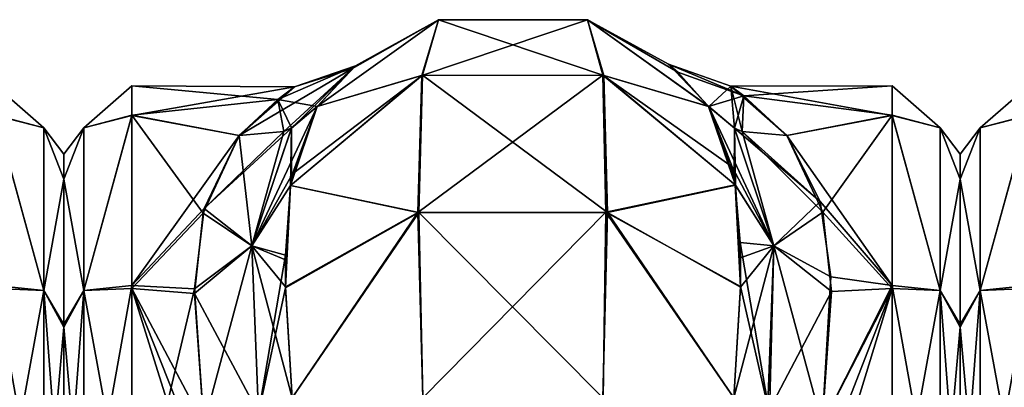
# Model space of a CAD drawing. Extents: x -23 to 1160, y -1999 to -1.
# Tile 160 of 254: x 136 to 186, y -19 to -1. Entities that reach past the tile are written whole.
import ezdxf

# ---------------------------------------------------------------- set-up
doc = ezdxf.new("R2010")
doc.units = 0
doc.header["$LTSCALE"] = 90.350045
for name, color, linetype in [('155', 7, 'CONTINUOUS'), ('156', 7, 'CONTINUOUS'), ('158', 7, 'CONTINUOUS'), ('161', 7, 'CONTINUOUS'), ('162', 7, 'CONTINUOUS'), ('163', 7, 'CONTINUOUS'), ('166', 7, 'CONTINUOUS'), ('167', 7, 'CONTINUOUS'), ('171', 7, 'CONTINUOUS'), ('191', 7, 'CONTINUOUS'), ('192', 7, 'CONTINUOUS'), ('198', 7, 'CONTINUOUS'), ('206', 7, 'CONTINUOUS'), ('207', 7, 'CONTINUOUS'), ('208', 7, 'CONTINUOUS'), ('242', 7, 'CONTINUOUS'), ('247', 7, 'CONTINUOUS'), ('79', 7, 'CONTINUOUS'), ('82', 7, 'CONTINUOUS')]:
    doc.layers.add(name, color=color, linetype=linetype)

msp = doc.modelspace()

# ---------------------------------------------------------------- linework, layer by layer
at = {"layer": '155', "linetype": 'CONTINUOUS'}
for points in [[(184, -7.5, 32.965), (184, -8.776, 40.14), (184, -8.777, 25.854), (184, -7.5, 32.965)], [(184, -8.776, 40.14), (184, -16.375, 49.891), (184, -8.777, 25.854), (184, -8.776, 40.14)], [(184, -8.777, 25.854), (184, -16.375, 49.891), (184, -16.245, 16.199), (184, -8.777, 25.854)], [(184, -16.375, 49.891), (184, -28, 53.5), (184, -16.245, 16.199), (184, -16.375, 49.891)], [(184, -16.245, 16.199), (184, -28, 53.5), (184, -28, 12.5), (184, -16.245, 16.199)]]:
    msp.add_3dface(points, dxfattribs=at)
at = {"layer": '156', "linetype": 'CONTINUOUS'}
for points in [[(172.224, -4.013, 32.2), (172.9, -4.506, 37.903), (180.5, -4, 32.949), (172.224, -4.013, 32.2)], [(180.5, -5.51, 24.621), (172.224, -4.013, 32.2), (180.5, -4, 32.949), (180.5, -5.51, 24.621)], [(175.107, -6.547, 22.241), (172.224, -4.013, 32.2), (180.5, -5.51, 24.621), (175.107, -6.547, 22.241)], [(180.5, -4, 32.949), (172.9, -4.506, 37.903), (180.5, -5.503, 41.361), (180.5, -4, 32.949)], [(172.9, -4.506, 37.903), (175.107, -6.547, 43.759), (180.5, -5.503, 41.361), (172.9, -4.506, 37.903)], [(175.107, -6.547, 43.759), (176.942, -10.483, 49.405), (180.5, -5.503, 41.361), (175.107, -6.547, 43.759)], [(180.5, -14.241, 13.335), (175.107, -6.547, 22.241), (180.5, -5.51, 24.621), (180.5, -14.241, 13.335)], [(180.5, -5.503, 41.361), (176.942, -10.483, 49.405), (180.5, -14.393, 52.77), (180.5, -5.503, 41.361)], [(176.809, -9.928, 17.208), (175.107, -6.547, 22.241), (180.5, -14.241, 13.335), (176.809, -9.928, 17.208)], [(177.36, -13.798, 13.653), (176.809, -9.928, 17.208), (180.5, -14.241, 13.335), (177.36, -13.798, 13.653)], [(176.942, -10.483, 49.405), (177.39, -14.558, 52.883), (180.5, -14.393, 52.77), (176.942, -10.483, 49.405)], [(176.92, -21.379, 9.931), (177.36, -13.798, 13.653), (180.5, -14.241, 13.335), (176.92, -21.379, 9.931)], [(180.5, -28, 57), (180.5, -14.393, 52.77), (176.347, -28, 57), (180.5, -28, 57)], [(176.347, -28, 57), (180.5, -14.393, 52.77), (176.493, -24.754, 56.78), (176.347, -28, 57)], [(180.5, -14.393, 52.77), (176.92, -21.379, 56.069), (176.493, -24.754, 56.78), (180.5, -14.393, 52.77)], [(180.5, -28, 9), (176.92, -21.379, 9.931), (180.5, -14.241, 13.335), (180.5, -28, 9)], [(177.39, -14.558, 52.883), (176.92, -21.379, 56.069), (180.5, -14.393, 52.77), (177.39, -14.558, 52.883)]]:
    msp.add_3dface(points, dxfattribs=at)
at = {"layer": '158', "linetype": 'CONTINUOUS'}
for points in [[(180.5, -5.51, 24.621), (180.5, -4, 32.949), (182.975, -6.15, 25.9), (180.5, -5.51, 24.621)], [(180.5, -4, 32.949), (180.5, -5.503, 41.361), (182.975, -6.15, 40.1), (180.5, -4, 32.949)], [(180.5, -4, 32.949), (182.975, -6.15, 40.1), (182.975, -6.15, 25.9), (180.5, -4, 32.949)], [(180.5, -5.503, 41.361), (180.5, -14.393, 52.77), (182.975, -14.496, 51.587), (180.5, -5.503, 41.361)], [(180.5, -5.503, 41.361), (182.975, -14.496, 51.587), (182.975, -6.15, 40.1), (180.5, -5.503, 41.361)], [(180.5, -14.241, 13.335), (180.5, -5.51, 24.621), (182.975, -14.496, 14.413), (180.5, -14.241, 13.335)], [(180.5, -5.51, 24.621), (182.975, -6.15, 25.9), (182.975, -14.496, 14.413), (180.5, -5.51, 24.621)], [(184, -8.776, 40.14), (184, -7.5, 32.965), (182.975, -6.15, 40.1), (184, -8.776, 40.14)], [(182.975, -14.496, 51.587), (184, -8.776, 40.14), (182.975, -6.15, 40.1), (182.975, -14.496, 51.587)], [(184, -7.5, 32.965), (184, -8.777, 25.854), (182.975, -6.15, 25.9), (184, -7.5, 32.965)], [(182.975, -6.15, 40.1), (184, -7.5, 32.965), (182.975, -6.15, 25.9), (182.975, -6.15, 40.1)], [(182.975, -6.15, 25.9), (184, -8.777, 25.854), (182.975, -14.496, 14.413), (182.975, -6.15, 25.9)], [(184, -16.375, 49.891), (184, -8.776, 40.14), (182.975, -14.496, 51.587), (184, -16.375, 49.891)], [(184, -8.777, 25.854), (184, -16.245, 16.199), (182.975, -14.496, 14.413), (184, -8.777, 25.854)], [(180.5, -28, 9), (180.5, -14.241, 13.335), (182.975, -28, 10.025), (180.5, -28, 9)], [(182.975, -28, 10.025), (180.5, -14.241, 13.335), (182.975, -14.496, 14.413), (182.975, -28, 10.025)], [(180.5, -14.393, 52.77), (180.5, -28, 57), (182.975, -14.496, 51.587), (180.5, -14.393, 52.77)], [(180.5, -28, 57), (182.975, -28, 55.975), (182.975, -14.496, 51.587), (180.5, -28, 57)], [(182.975, -28, 55.975), (184, -16.375, 49.891), (182.975, -14.496, 51.587), (182.975, -28, 55.975)], [(184, -16.245, 16.199), (184, -28, 12.5), (182.975, -14.496, 14.413), (184, -16.245, 16.199)], [(184, -28, 12.5), (182.975, -28, 10.025), (182.975, -14.496, 14.413), (184, -28, 12.5)], [(184, -28, 53.5), (184, -16.375, 49.891), (182.975, -28, 55.975), (184, -28, 53.5)]]:
    msp.add_3dface(points, dxfattribs=at)
at = {"layer": '161', "linetype": 'CONTINUOUS'}
for points in [[(151.009, -5.055, 20), (157.226, -0.599, 20), (156.371, -3.461, 10.463), (151.009, -5.055, 20)], [(157.226, -0.599, 20), (164.876, -0.6, 20), (156.371, -3.461, 10.463), (157.226, -0.599, 20)], [(156.371, -3.461, 10.463), (164.876, -0.6, 20), (165.669, -3.44, 10.451), (156.371, -3.461, 10.463)], [(164.876, -0.6, 20), (171.092, -5.056, 19.995), (165.669, -3.44, 10.451), (164.876, -0.6, 20)], [(149.638, -9.102, 13.674), (151.009, -5.055, 20), (156.371, -3.461, 10.463), (149.638, -9.102, 13.674)], [(149.638, -9.102, 13.674), (156.371, -3.461, 10.463), (156.167, -10.497, 3.54), (149.638, -9.102, 13.674)], [(156.371, -3.461, 10.463), (165.669, -3.44, 10.451), (156.167, -10.497, 3.54), (156.371, -3.461, 10.463)], [(156.167, -10.497, 3.54), (165.669, -3.44, 10.451), (165.807, -10.47, 3.494), (156.167, -10.497, 3.54)], [(165.669, -3.44, 10.451), (171.092, -5.056, 19.995), (172.305, -8.158, 14.789), (165.669, -3.44, 10.451)], [(172.459, -9.081, 13.696), (165.669, -3.44, 10.451), (172.305, -8.158, 14.789), (172.459, -9.081, 13.696)], [(165.669, -3.44, 10.451), (172.459, -9.081, 13.696), (165.807, -10.47, 3.494), (165.669, -3.44, 10.451)], [(149.691, -8.741, 14.084), (151.009, -5.055, 20), (149.638, -9.102, 13.674), (149.691, -8.741, 14.084)], [(165.807, -10.47, 3.494), (172.459, -9.081, 13.696), (172.726, -14.302, 9.481), (165.807, -10.47, 3.494)], [(172.726, -14.302, 9.481), (172.459, -9.081, 13.696), (172.7, -12.036, 10.983), (172.726, -14.302, 9.481)], [(149.377, -12.927, 10.342), (149.638, -9.102, 13.674), (149.374, -14.319, 9.472), (149.377, -12.927, 10.342)], [(149.374, -14.319, 9.472), (149.638, -9.102, 13.674), (156.167, -10.497, 3.54), (149.374, -14.319, 9.472)], [(149.714, -20, 7.232), (149.374, -14.319, 9.472), (156.167, -10.497, 3.54), (149.714, -20, 7.232)], [(156.43, -20, 0.885), (149.714, -20, 7.232), (156.167, -10.497, 3.54), (156.43, -20, 0.885)], [(156.43, -20, 0.885), (156.167, -10.497, 3.54), (165.807, -10.47, 3.494), (156.43, -20, 0.885)], [(165.67, -20, 0.885), (156.43, -20, 0.885), (165.807, -10.47, 3.494), (165.67, -20, 0.885)], [(172.386, -20, 7.232), (165.67, -20, 0.885), (165.807, -10.47, 3.494), (172.386, -20, 7.232)], [(172.386, -20, 7.232), (165.807, -10.47, 3.494), (172.726, -14.302, 9.481), (172.386, -20, 7.232)]]:
    msp.add_3dface(points, dxfattribs=at)
at = {"layer": '162', "linetype": 'CONTINUOUS'}
for points in [[(151.009, -5.055, 46), (157.225, -0.599, 46), (152.807, -3.103, 37.452), (151.009, -5.055, 46)], [(152.971, -2.962, 30.092), (157.225, -0.599, 46), (151.009, -5.055, 20), (152.971, -2.962, 30.092)], [(151.009, -5.055, 20), (157.225, -0.599, 46), (157.226, -0.599, 20), (151.009, -5.055, 20)], [(152.807, -3.103, 37.452), (157.225, -0.599, 46), (152.971, -2.962, 30.092), (152.807, -3.103, 37.452)], [(157.225, -0.599, 46), (164.873, -0.599, 46), (157.226, -0.599, 20), (157.225, -0.599, 46)], [(157.226, -0.599, 20), (164.873, -0.599, 46), (164.876, -0.6, 20), (157.226, -0.599, 20)], [(164.873, -0.599, 46), (171.091, -5.055, 45.999), (169.509, -3.297, 38.943), (164.873, -0.599, 46)], [(164.876, -0.6, 20), (164.873, -0.599, 46), (169.509, -3.297, 38.943), (164.876, -0.6, 20)], [(171.092, -5.056, 19.995), (164.876, -0.6, 20), (169.029, -2.878, 32.041), (171.092, -5.056, 19.995)], [(169.029, -2.878, 32.041), (164.876, -0.6, 20), (169.509, -3.297, 38.943), (169.029, -2.878, 32.041)]]:
    msp.add_3dface(points, dxfattribs=at)
at = {"layer": '163', "linetype": 'CONTINUOUS'}
for points in [[(151.009, -5.055, 46), (156.409, -3.449, 55.547), (157.225, -0.599, 46), (151.009, -5.055, 46)], [(156.409, -3.449, 55.547), (165.715, -3.458, 55.542), (157.225, -0.599, 46), (156.409, -3.449, 55.547)], [(157.225, -0.599, 46), (165.715, -3.458, 55.542), (164.873, -0.599, 46), (157.225, -0.599, 46)], [(164.873, -0.599, 46), (165.715, -3.458, 55.542), (171.091, -5.055, 45.999), (164.873, -0.599, 46)], [(149.638, -9.105, 52.33), (156.227, -10.49, 62.486), (156.409, -3.449, 55.547), (149.638, -9.105, 52.33)], [(149.638, -9.105, 52.33), (156.409, -3.449, 55.547), (149.73, -8.507, 51.64), (149.638, -9.105, 52.33)], [(149.73, -8.507, 51.64), (156.409, -3.449, 55.547), (151.009, -5.055, 46), (149.73, -8.507, 51.64)], [(156.227, -10.49, 62.486), (165.893, -10.494, 62.478), (156.409, -3.449, 55.547), (156.227, -10.49, 62.486)], [(156.409, -3.449, 55.547), (165.893, -10.494, 62.478), (165.715, -3.458, 55.542), (156.409, -3.449, 55.547)], [(165.715, -3.458, 55.542), (165.893, -10.494, 62.478), (172.462, -9.099, 52.323), (165.715, -3.458, 55.542)], [(165.715, -3.458, 55.542), (172.462, -9.099, 52.323), (171.091, -5.055, 45.999), (165.715, -3.458, 55.542)], [(171.091, -5.055, 45.999), (172.462, -9.099, 52.323), (172.401, -8.692, 51.859), (171.091, -5.055, 45.999)], [(149.374, -14.368, 56.555), (156.227, -10.49, 62.486), (149.638, -9.105, 52.33), (149.374, -14.368, 56.555)], [(149.381, -12.683, 55.489), (149.374, -14.368, 56.555), (149.638, -9.105, 52.33), (149.381, -12.683, 55.489)], [(165.893, -10.494, 62.478), (172.726, -14.332, 56.535), (172.462, -9.099, 52.323), (165.893, -10.494, 62.478)], [(172.462, -9.099, 52.323), (172.726, -14.332, 56.535), (172.721, -12.829, 55.591), (172.462, -9.099, 52.323)], [(149.374, -14.368, 56.555), (149.714, -20, 58.768), (156.227, -10.49, 62.486), (149.374, -14.368, 56.555)], [(149.714, -20, 58.768), (156.429, -20, 65.115), (156.227, -10.49, 62.486), (149.714, -20, 58.768)], [(156.429, -20, 65.115), (165.669, -20, 65.115), (156.227, -10.49, 62.486), (156.429, -20, 65.115)], [(156.227, -10.49, 62.486), (165.669, -20, 65.115), (165.893, -10.494, 62.478), (156.227, -10.49, 62.486)], [(165.669, -20, 65.115), (172.385, -20.008, 58.769), (165.893, -10.494, 62.478), (165.669, -20, 65.115)], [(165.893, -10.494, 62.478), (172.385, -20.008, 58.769), (172.726, -14.332, 56.535), (165.893, -10.494, 62.478)]]:
    msp.add_3dface(points, dxfattribs=at)
at = {"layer": '166', "linetype": 'CONTINUOUS'}
for points in [[(138, -7.5, 33.035), (138, -8.776, 25.86), (138, -8.777, 40.146), (138, -7.5, 33.035)], [(138, -8.776, 25.86), (138, -16.375, 16.109), (138, -8.777, 40.146), (138, -8.776, 25.86)], [(138, -8.777, 40.146), (138, -16.375, 16.109), (138, -16.245, 49.801), (138, -8.777, 40.146)], [(138, -16.375, 16.109), (138, -28, 12.5), (138, -16.245, 49.801), (138, -16.375, 16.109)], [(138, -16.245, 49.801), (138, -28, 12.5), (138, -28, 53.5), (138, -16.245, 49.801)]]:
    msp.add_3dface(points, dxfattribs=at)
at = {"layer": '167', "linetype": 'CONTINUOUS'}
for points in [[(149.839, -4.048, 34.514), (148.978, -4.69, 27.287), (141.5, -4, 33.051), (149.839, -4.048, 34.514)], [(141.5, -4, 33.051), (148.978, -4.69, 27.287), (141.5, -5.503, 24.639), (141.5, -4, 33.051)], [(141.5, -5.51, 41.379), (149.839, -4.048, 34.514), (141.5, -4, 33.051), (141.5, -5.51, 41.379)], [(146.993, -6.547, 43.759), (149.839, -4.048, 34.514), (141.5, -5.51, 41.379), (146.993, -6.547, 43.759)], [(148.978, -4.69, 27.287), (146.993, -6.547, 22.241), (141.5, -5.503, 24.639), (148.978, -4.69, 27.287)], [(141.5, -5.503, 24.639), (146.993, -6.547, 22.241), (145.147, -10.533, 16.541), (141.5, -5.503, 24.639)], [(141.5, -14.393, 13.23), (141.5, -5.503, 24.639), (145.147, -10.533, 16.541), (141.5, -14.393, 13.23)], [(141.5, -14.241, 52.665), (146.993, -6.547, 43.759), (141.5, -5.51, 41.379), (141.5, -14.241, 52.665)], [(145.201, -10.295, 49.202), (146.993, -6.547, 43.759), (141.5, -14.241, 52.665), (145.201, -10.295, 49.202)], [(144.714, -14.419, 52.788), (145.201, -10.295, 49.202), (141.5, -14.241, 52.665), (144.714, -14.419, 52.788)], [(144.708, -14.652, 13.054), (141.5, -14.393, 13.23), (145.147, -10.533, 16.541), (144.708, -14.652, 13.054)], [(141.5, -28, 57), (144.714, -14.419, 52.788), (141.5, -14.241, 52.665), (141.5, -28, 57)], [(141.5, -28, 9), (141.5, -14.393, 13.23), (145.753, -28, 9), (141.5, -28, 9)], [(145.753, -28, 9), (141.5, -14.393, 13.23), (145.611, -24.8, 9.214), (145.753, -28, 9)], [(145.611, -24.8, 9.214), (141.5, -14.393, 13.23), (145.18, -21.379, 9.931), (145.611, -24.8, 9.214)], [(145.18, -21.379, 9.931), (141.5, -14.393, 13.23), (144.708, -14.652, 13.054), (145.18, -21.379, 9.931)], [(145.18, -21.379, 56.069), (144.714, -14.419, 52.788), (141.5, -28, 57), (145.18, -21.379, 56.069)]]:
    msp.add_3dface(points, dxfattribs=at)
at = {"layer": '171', "linetype": 'CONTINUOUS'}
for points in [[(141.5, -5.51, 41.379), (141.5, -4, 33.051), (139.025, -6.15, 40.1), (141.5, -5.51, 41.379)], [(141.5, -4, 33.051), (141.5, -5.503, 24.639), (139.025, -6.15, 25.9), (141.5, -4, 33.051)], [(141.5, -4, 33.051), (139.025, -6.15, 25.9), (139.025, -6.15, 40.1), (141.5, -4, 33.051)], [(141.5, -5.503, 24.639), (141.5, -14.393, 13.23), (139.025, -14.496, 14.413), (141.5, -5.503, 24.639)], [(141.5, -5.503, 24.639), (139.025, -14.496, 14.413), (139.025, -6.15, 25.9), (141.5, -5.503, 24.639)], [(141.5, -14.241, 52.665), (141.5, -5.51, 41.379), (139.025, -14.496, 51.587), (141.5, -14.241, 52.665)], [(141.5, -5.51, 41.379), (139.025, -6.15, 40.1), (139.025, -14.496, 51.587), (141.5, -5.51, 41.379)], [(138, -8.776, 25.86), (138, -7.5, 33.035), (139.025, -6.15, 25.9), (138, -8.776, 25.86)], [(139.025, -14.496, 14.413), (138, -8.776, 25.86), (139.025, -6.15, 25.9), (139.025, -14.496, 14.413)], [(138, -7.5, 33.035), (138, -8.777, 40.146), (139.025, -6.15, 40.1), (138, -7.5, 33.035)], [(139.025, -6.15, 25.9), (138, -7.5, 33.035), (139.025, -6.15, 40.1), (139.025, -6.15, 25.9)], [(139.025, -6.15, 40.1), (138, -8.777, 40.146), (139.025, -14.496, 51.587), (139.025, -6.15, 40.1)], [(138, -16.375, 16.109), (138, -8.776, 25.86), (139.025, -14.496, 14.413), (138, -16.375, 16.109)], [(138, -8.777, 40.146), (138, -16.245, 49.801), (139.025, -14.496, 51.587), (138, -8.777, 40.146)], [(139.025, -28, 10.025), (138, -16.375, 16.109), (139.025, -14.496, 14.413), (139.025, -28, 10.025)], [(138, -16.245, 49.801), (138, -28, 53.5), (139.025, -14.496, 51.587), (138, -16.245, 49.801)], [(138, -28, 53.5), (139.025, -28, 55.975), (139.025, -14.496, 51.587), (138, -28, 53.5)], [(141.5, -28, 57), (141.5, -14.241, 52.665), (139.025, -28, 55.975), (141.5, -28, 57)], [(139.025, -28, 55.975), (141.5, -14.241, 52.665), (139.025, -14.496, 51.587), (139.025, -28, 55.975)], [(141.5, -14.393, 13.23), (141.5, -28, 9), (139.025, -14.496, 14.413), (141.5, -14.393, 13.23)], [(141.5, -28, 9), (139.025, -28, 10.025), (139.025, -14.496, 14.413), (141.5, -28, 9)], [(138, -28, 12.5), (138, -16.375, 16.109), (139.025, -28, 10.025), (138, -28, 12.5)]]:
    msp.add_3dface(points, dxfattribs=at)
at = {"layer": '191', "linetype": 'CONTINUOUS'}
for points in [[(148.978, -4.69, 27.287), (149.839, -4.048, 34.514), (152.971, -2.962, 30.092), (148.978, -4.69, 27.287)], [(148.978, -4.69, 27.287), (152.971, -2.962, 30.092), (151.009, -5.055, 20), (148.978, -4.69, 27.287)], [(149.839, -4.048, 34.514), (152.807, -3.103, 37.452), (152.971, -2.962, 30.092), (149.839, -4.048, 34.514)], [(149.839, -4.048, 34.514), (146.993, -6.547, 43.759), (152.807, -3.103, 37.452), (149.839, -4.048, 34.514)], [(152.807, -3.103, 37.452), (146.993, -6.547, 43.759), (149.287, -6.331, 44.72), (152.807, -3.103, 37.452)], [(149.685, -6.159, 44.954), (152.807, -3.103, 37.452), (149.287, -6.331, 44.72), (149.685, -6.159, 44.954)], [(151.009, -5.055, 46), (152.807, -3.103, 37.452), (149.685, -6.159, 44.954), (151.009, -5.055, 46)], [(146.993, -6.547, 22.241), (148.978, -4.69, 27.287), (149.287, -6.331, 21.28), (146.993, -6.547, 22.241)], [(148.978, -4.69, 27.287), (151.009, -5.055, 20), (149.685, -6.158, 21.046), (148.978, -4.69, 27.287)], [(148.978, -4.69, 27.287), (149.685, -6.158, 21.046), (149.287, -6.331, 21.28), (148.978, -4.69, 27.287)]]:
    msp.add_3dface(points, dxfattribs=at)
at = {"layer": '192', "linetype": 'CONTINUOUS'}
for points in [[(149.73, -8.507, 51.64), (151.009, -5.055, 46), (147.657, -12.212, 52.233), (149.73, -8.507, 51.64)], [(147.657, -12.212, 52.233), (151.009, -5.055, 46), (149.685, -6.159, 44.954), (147.657, -12.212, 52.233)], [(145.201, -10.295, 49.202), (147.657, -12.212, 52.233), (149.685, -6.159, 44.954), (145.201, -10.295, 49.202)], [(145.201, -10.295, 49.202), (149.685, -6.159, 44.954), (149.287, -6.331, 44.72), (145.201, -10.295, 49.202)], [(146.993, -6.547, 43.759), (145.201, -10.295, 49.202), (149.287, -6.331, 44.72), (146.993, -6.547, 43.759)], [(149.638, -9.105, 52.33), (149.73, -8.507, 51.64), (147.657, -12.212, 52.233), (149.638, -9.105, 52.33)], [(149.381, -12.683, 55.489), (149.638, -9.105, 52.33), (147.657, -12.212, 52.233), (149.381, -12.683, 55.489)], [(145.201, -10.295, 49.202), (144.714, -14.419, 52.788), (147.657, -12.212, 52.233), (145.201, -10.295, 49.202)], [(144.714, -14.419, 52.788), (145.18, -21.379, 56.069), (147.657, -12.212, 52.233), (144.714, -14.419, 52.788)], [(145.18, -21.379, 56.069), (147.994, -20.789, 56.818), (147.657, -12.212, 52.233), (145.18, -21.379, 56.069)], [(147.994, -20.789, 56.818), (149.381, -12.683, 55.489), (147.657, -12.212, 52.233), (147.994, -20.789, 56.818)], [(149.374, -14.368, 56.555), (149.381, -12.683, 55.489), (147.994, -20.789, 56.818), (149.374, -14.368, 56.555)], [(149.714, -20, 58.768), (149.374, -14.368, 56.555), (147.994, -20.789, 56.818), (149.714, -20, 58.768)]]:
    msp.add_3dface(points, dxfattribs=at)
at = {"layer": '198', "linetype": 'CONTINUOUS'}
for points in [[(151.009, -5.055, 20), (149.691, -8.741, 14.084), (149.685, -6.158, 21.046), (151.009, -5.055, 20)], [(145.147, -10.533, 16.541), (146.993, -6.547, 22.241), (147.658, -12.212, 13.766), (145.147, -10.533, 16.541)], [(147.658, -12.212, 13.766), (146.993, -6.547, 22.241), (149.287, -6.331, 21.28), (147.658, -12.212, 13.766)], [(149.685, -6.158, 21.046), (147.658, -12.212, 13.766), (149.287, -6.331, 21.28), (149.685, -6.158, 21.046)], [(149.685, -6.158, 21.046), (149.638, -9.102, 13.674), (147.658, -12.212, 13.766), (149.685, -6.158, 21.046)], [(149.691, -8.741, 14.084), (149.638, -9.102, 13.674), (149.685, -6.158, 21.046), (149.691, -8.741, 14.084)], [(149.638, -9.102, 13.674), (149.377, -12.927, 10.342), (147.658, -12.212, 13.766), (149.638, -9.102, 13.674)], [(144.708, -14.652, 13.054), (145.147, -10.533, 16.541), (147.658, -12.212, 13.766), (144.708, -14.652, 13.054)], [(144.708, -14.652, 13.054), (147.658, -12.212, 13.766), (147.994, -20.789, 9.182), (144.708, -14.652, 13.054)], [(149.374, -14.319, 9.472), (149.714, -20, 7.232), (147.658, -12.212, 13.766), (149.374, -14.319, 9.472)], [(147.658, -12.212, 13.766), (149.714, -20, 7.232), (147.994, -20.789, 9.182), (147.658, -12.212, 13.766)], [(149.377, -12.927, 10.342), (149.374, -14.319, 9.472), (147.658, -12.212, 13.766), (149.377, -12.927, 10.342)], [(145.18, -21.379, 9.931), (144.708, -14.652, 13.054), (147.994, -20.789, 9.182), (145.18, -21.379, 9.931)]]:
    msp.add_3dface(points, dxfattribs=at)
at = {"layer": '206', "linetype": 'CONTINUOUS'}
for points in [[(172.305, -8.158, 14.789), (171.092, -5.056, 19.995), (174.443, -12.214, 13.764), (172.305, -8.158, 14.789)], [(171.092, -5.056, 19.995), (172.415, -6.159, 21.046), (174.443, -12.214, 13.764), (171.092, -5.056, 19.995)], [(176.809, -9.928, 17.208), (172.415, -6.159, 21.046), (172.813, -6.332, 21.28), (176.809, -9.928, 17.208)], [(172.415, -6.159, 21.046), (176.809, -9.928, 17.208), (174.443, -12.214, 13.764), (172.415, -6.159, 21.046)], [(175.107, -6.547, 22.241), (176.809, -9.928, 17.208), (172.813, -6.332, 21.28), (175.107, -6.547, 22.241)], [(172.459, -9.081, 13.696), (172.305, -8.158, 14.789), (174.443, -12.214, 13.764), (172.459, -9.081, 13.696)], [(172.7, -12.036, 10.983), (172.459, -9.081, 13.696), (174.443, -12.214, 13.764), (172.7, -12.036, 10.983)], [(176.809, -9.928, 17.208), (177.36, -13.798, 13.653), (174.443, -12.214, 13.764), (176.809, -9.928, 17.208)], [(172.726, -14.302, 9.481), (172.7, -12.036, 10.983), (174.215, -20.823, 9.249), (172.726, -14.302, 9.481)], [(172.7, -12.036, 10.983), (174.443, -12.214, 13.764), (174.215, -20.823, 9.249), (172.7, -12.036, 10.983)], [(174.443, -12.214, 13.764), (176.92, -21.379, 9.931), (174.215, -20.823, 9.249), (174.443, -12.214, 13.764)], [(177.36, -13.798, 13.653), (176.92, -21.379, 9.931), (174.443, -12.214, 13.764), (177.36, -13.798, 13.653)], [(172.386, -20, 7.232), (172.726, -14.302, 9.481), (174.215, -20.823, 9.249), (172.386, -20, 7.232)]]:
    msp.add_3dface(points, dxfattribs=at)
at = {"layer": '207', "linetype": 'CONTINUOUS'}
for points in [[(172.9, -4.506, 37.903), (172.224, -4.013, 32.2), (169.029, -2.878, 32.041), (172.9, -4.506, 37.903)], [(172.9, -4.506, 37.903), (169.029, -2.878, 32.041), (169.509, -3.297, 38.943), (172.9, -4.506, 37.903)], [(172.224, -4.013, 32.2), (171.092, -5.056, 19.995), (169.029, -2.878, 32.041), (172.224, -4.013, 32.2)], [(171.091, -5.055, 45.999), (172.9, -4.506, 37.903), (169.509, -3.297, 38.943), (171.091, -5.055, 45.999)], [(171.092, -5.056, 19.995), (172.224, -4.013, 32.2), (172.415, -6.159, 21.046), (171.092, -5.056, 19.995)], [(172.224, -4.013, 32.2), (175.107, -6.547, 22.241), (172.813, -6.332, 21.28), (172.224, -4.013, 32.2)], [(172.415, -6.159, 21.046), (172.224, -4.013, 32.2), (172.813, -6.332, 21.28), (172.415, -6.159, 21.046)], [(172.9, -4.506, 37.903), (171.091, -5.055, 45.999), (172.415, -6.159, 44.954), (172.9, -4.506, 37.903)], [(172.9, -4.506, 37.903), (172.415, -6.159, 44.954), (172.813, -6.331, 44.72), (172.9, -4.506, 37.903)], [(175.107, -6.547, 43.759), (172.9, -4.506, 37.903), (172.813, -6.331, 44.72), (175.107, -6.547, 43.759)]]:
    msp.add_3dface(points, dxfattribs=at)
at = {"layer": '208', "linetype": 'CONTINUOUS'}
for points in [[(171.091, -5.055, 45.999), (172.401, -8.692, 51.859), (172.415, -6.159, 44.954), (171.091, -5.055, 45.999)], [(172.401, -8.692, 51.859), (172.462, -9.099, 52.323), (172.415, -6.159, 44.954), (172.401, -8.692, 51.859)], [(172.415, -6.159, 44.954), (174.443, -12.212, 52.234), (172.813, -6.331, 44.72), (172.415, -6.159, 44.954)], [(172.462, -9.099, 52.323), (174.443, -12.212, 52.234), (172.415, -6.159, 44.954), (172.462, -9.099, 52.323)], [(176.942, -10.483, 49.405), (175.107, -6.547, 43.759), (172.813, -6.331, 44.72), (176.942, -10.483, 49.405)], [(174.443, -12.212, 52.234), (176.942, -10.483, 49.405), (172.813, -6.331, 44.72), (174.443, -12.212, 52.234)], [(172.462, -9.099, 52.323), (172.721, -12.829, 55.591), (174.443, -12.212, 52.234), (172.462, -9.099, 52.323)], [(177.39, -14.558, 52.883), (176.942, -10.483, 49.405), (174.443, -12.212, 52.234), (177.39, -14.558, 52.883)], [(172.726, -14.332, 56.535), (172.385, -20.008, 58.769), (174.443, -12.212, 52.234), (172.726, -14.332, 56.535)], [(172.385, -20.008, 58.769), (174.106, -20.789, 56.818), (174.443, -12.212, 52.234), (172.385, -20.008, 58.769)], [(172.721, -12.829, 55.591), (172.726, -14.332, 56.535), (174.443, -12.212, 52.234), (172.721, -12.829, 55.591)], [(174.106, -20.789, 56.818), (177.39, -14.558, 52.883), (174.443, -12.212, 52.234), (174.106, -20.789, 56.818)], [(176.92, -21.379, 56.069), (177.39, -14.558, 52.883), (174.106, -20.789, 56.818), (176.92, -21.379, 56.069)]]:
    msp.add_3dface(points, dxfattribs=at)
at = {"layer": '242', "linetype": 'CONTINUOUS'}
for points in [[(184, -7.5, 33.035), (184, -8.776, 25.86), (184, -8.777, 40.146), (184, -7.5, 33.035)], [(184, -8.776, 25.86), (184, -16.375, 16.109), (184, -8.777, 40.146), (184, -8.776, 25.86)], [(184, -8.777, 40.146), (184, -16.375, 16.109), (184, -16.245, 49.801), (184, -8.777, 40.146)], [(184, -16.375, 16.109), (184, -28, 12.5), (184, -16.245, 49.801), (184, -16.375, 16.109)], [(184, -16.245, 49.801), (184, -28, 12.5), (184, -28, 53.5), (184, -16.245, 49.801)]]:
    msp.add_3dface(points, dxfattribs=at)
at = {"layer": '247', "linetype": 'CONTINUOUS'}
for points in [[(187.5, -5.51, 41.379), (187.5, -4, 33.051), (185.025, -6.15, 40.1), (187.5, -5.51, 41.379)], [(187.5, -4, 33.051), (187.5, -5.503, 24.639), (185.025, -6.15, 25.9), (187.5, -4, 33.051)], [(187.5, -4, 33.051), (185.025, -6.15, 25.9), (185.025, -6.15, 40.1), (187.5, -4, 33.051)], [(187.5, -5.503, 24.639), (187.5, -14.393, 13.23), (185.025, -14.496, 14.413), (187.5, -5.503, 24.639)], [(187.5, -5.503, 24.639), (185.025, -14.496, 14.413), (185.025, -6.15, 25.9), (187.5, -5.503, 24.639)], [(187.5, -14.241, 52.665), (187.5, -5.51, 41.379), (185.025, -14.496, 51.587), (187.5, -14.241, 52.665)], [(187.5, -5.51, 41.379), (185.025, -6.15, 40.1), (185.025, -14.496, 51.587), (187.5, -5.51, 41.379)], [(184, -8.776, 25.86), (184, -7.5, 33.035), (185.025, -6.15, 25.9), (184, -8.776, 25.86)], [(185.025, -14.496, 14.413), (184, -8.776, 25.86), (185.025, -6.15, 25.9), (185.025, -14.496, 14.413)], [(184, -7.5, 33.035), (184, -8.777, 40.146), (185.025, -6.15, 40.1), (184, -7.5, 33.035)], [(185.025, -6.15, 25.9), (184, -7.5, 33.035), (185.025, -6.15, 40.1), (185.025, -6.15, 25.9)], [(185.025, -6.15, 40.1), (184, -8.777, 40.146), (185.025, -14.496, 51.587), (185.025, -6.15, 40.1)], [(184, -16.375, 16.109), (184, -8.776, 25.86), (185.025, -14.496, 14.413), (184, -16.375, 16.109)], [(184, -8.777, 40.146), (184, -16.245, 49.801), (185.025, -14.496, 51.587), (184, -8.777, 40.146)], [(185.025, -28, 10.025), (184, -16.375, 16.109), (185.025, -14.496, 14.413), (185.025, -28, 10.025)], [(184, -16.245, 49.801), (184, -28, 53.5), (185.025, -14.496, 51.587), (184, -16.245, 49.801)], [(184, -28, 53.5), (185.025, -28, 55.975), (185.025, -14.496, 51.587), (184, -28, 53.5)], [(187.5, -28, 57), (187.5, -14.241, 52.665), (185.025, -28, 55.975), (187.5, -28, 57)], [(185.025, -28, 55.975), (187.5, -14.241, 52.665), (185.025, -14.496, 51.587), (185.025, -28, 55.975)], [(187.5, -14.393, 13.23), (187.5, -28, 9), (185.025, -14.496, 14.413), (187.5, -14.393, 13.23)], [(187.5, -28, 9), (185.025, -28, 10.025), (185.025, -14.496, 14.413), (187.5, -28, 9)], [(184, -28, 12.5), (184, -16.375, 16.109), (185.025, -28, 10.025), (184, -28, 12.5)]]:
    msp.add_3dface(points, dxfattribs=at)
at = {"layer": '79', "linetype": 'CONTINUOUS'}
for points in [[(138, -7.5, 32.965), (138, -8.776, 40.14), (138, -8.777, 25.854), (138, -7.5, 32.965)], [(138, -8.776, 40.14), (138, -16.375, 49.891), (138, -8.777, 25.854), (138, -8.776, 40.14)], [(138, -8.777, 25.854), (138, -16.375, 49.891), (138, -16.245, 16.199), (138, -8.777, 25.854)], [(138, -16.375, 49.891), (138, -28, 53.5), (138, -16.245, 16.199), (138, -16.375, 49.891)], [(138, -16.245, 16.199), (138, -28, 53.5), (138, -28, 12.5), (138, -16.245, 16.199)]]:
    msp.add_3dface(points, dxfattribs=at)
at = {"layer": '82', "linetype": 'CONTINUOUS'}
for points in [[(134.5, -5.51, 24.621), (134.5, -4, 32.949), (136.975, -6.15, 25.9), (134.5, -5.51, 24.621)], [(134.5, -4, 32.949), (134.5, -5.503, 41.361), (136.975, -6.15, 40.1), (134.5, -4, 32.949)], [(134.5, -4, 32.949), (136.975, -6.15, 40.1), (136.975, -6.15, 25.9), (134.5, -4, 32.949)], [(134.5, -5.503, 41.361), (134.5, -14.393, 52.77), (136.975, -14.496, 51.587), (134.5, -5.503, 41.361)], [(134.5, -5.503, 41.361), (136.975, -14.496, 51.587), (136.975, -6.15, 40.1), (134.5, -5.503, 41.361)], [(134.5, -14.241, 13.335), (134.5, -5.51, 24.621), (136.975, -14.496, 14.413), (134.5, -14.241, 13.335)], [(134.5, -5.51, 24.621), (136.975, -6.15, 25.9), (136.975, -14.496, 14.413), (134.5, -5.51, 24.621)], [(138, -8.776, 40.14), (138, -7.5, 32.965), (136.975, -6.15, 40.1), (138, -8.776, 40.14)], [(136.975, -14.496, 51.587), (138, -8.776, 40.14), (136.975, -6.15, 40.1), (136.975, -14.496, 51.587)], [(138, -7.5, 32.965), (138, -8.777, 25.854), (136.975, -6.15, 25.9), (138, -7.5, 32.965)], [(136.975, -6.15, 40.1), (138, -7.5, 32.965), (136.975, -6.15, 25.9), (136.975, -6.15, 40.1)], [(136.975, -6.15, 25.9), (138, -8.777, 25.854), (136.975, -14.496, 14.413), (136.975, -6.15, 25.9)], [(138, -16.375, 49.891), (138, -8.776, 40.14), (136.975, -14.496, 51.587), (138, -16.375, 49.891)], [(138, -8.777, 25.854), (138, -16.245, 16.199), (136.975, -14.496, 14.413), (138, -8.777, 25.854)], [(134.5, -28, 9), (134.5, -14.241, 13.335), (136.975, -28, 10.025), (134.5, -28, 9)], [(136.975, -28, 10.025), (134.5, -14.241, 13.335), (136.975, -14.496, 14.413), (136.975, -28, 10.025)], [(134.5, -14.393, 52.77), (134.5, -28, 57), (136.975, -14.496, 51.587), (134.5, -14.393, 52.77)], [(134.5, -28, 57), (136.975, -28, 55.975), (136.975, -14.496, 51.587), (134.5, -28, 57)], [(136.975, -28, 55.975), (138, -16.375, 49.891), (136.975, -14.496, 51.587), (136.975, -28, 55.975)], [(138, -16.245, 16.199), (138, -28, 12.5), (136.975, -14.496, 14.413), (138, -16.245, 16.199)], [(138, -28, 12.5), (136.975, -28, 10.025), (136.975, -14.496, 14.413), (138, -28, 12.5)], [(138, -28, 53.5), (138, -16.375, 49.891), (136.975, -28, 55.975), (138, -28, 53.5)]]:
    msp.add_3dface(points, dxfattribs=at)

doc.saveas('drawing.dxf')
